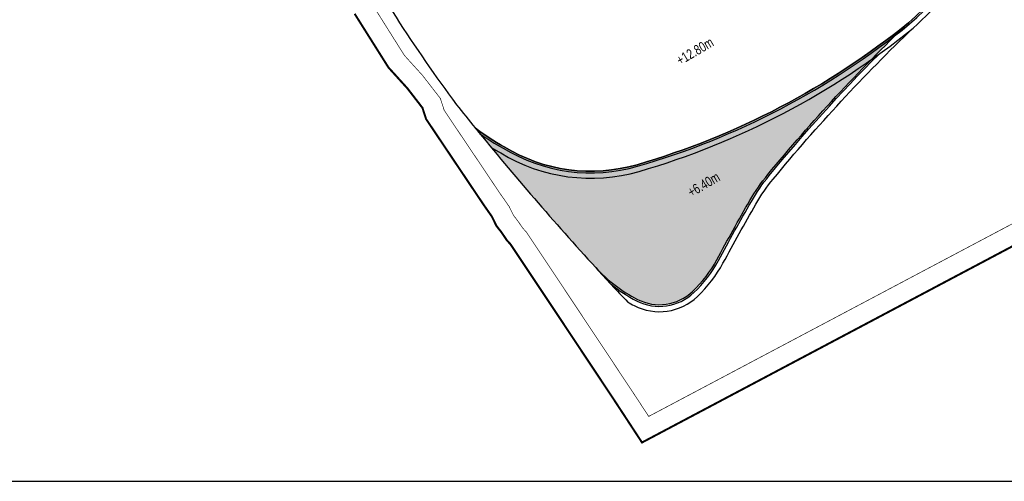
# Model space of a CAD drawing. Header units: millimetres. Extents: x -1402 to -179, y -280 to 6164.
# Tile 98 of 212: x -798 to -650, y 2653 to 2723. Entities that reach past the tile are written whole.
import ezdxf

# ---------------------------------------------------------------- set-up
doc = ezdxf.new("R2010")
doc.units = ezdxf.units.MM
doc.linetypes.add('AJN-Limite', pattern=[1.25, 0.5, -0.25, 0, -0.25, 0, -0.25])
doc.linetypes.add('DASH', pattern=[0.35, 0.25, -0.1])
doc.layers.get('0').update_dxf_attribs({"linetype": 'CONTINUOUS'})
doc.layers.add('AJN-2-SBT-V', color=51, linetype='CONTINUOUS')
doc.layers.add('AJN-8-251-H', color=251, linetype='CONTINUOUS')
doc.layers.add('AJN-6-Etang', color=7, linetype='CONTINUOUS', lineweight=15, true_color=0x46a499)
doc.layers.add('AJN-7-500-A', color=10, linetype='CONTINUOUS', lineweight=18)
doc.layers.add('GEO-1-LIM-V', color=10, linetype='AJN-Limite', lineweight=25)
doc.styles.get("Standard").update_dxf_attribs({"font": 'rs.shx', "bigfont": 'hztxt.shx'})

msp = doc.modelspace()

# ---------------------------------------------------------------- hatches: boundary and pattern name
at = {"layer": 'AJN-6-Etang', "linetype": 'Continuous', "transparency": 33554687}
h = msp.add_hatch(color=256, dxfattribs=at)
h.dxf.hatch_style = 1
h.set_gradient(color1=(181, 223, 247), rotation=200, centered=1, tint=0.8, name='INVCURVED')
edge = h.paths.add_edge_path()
edge.add_arc((-536.13, 2749.42), 41.77, 80.0813, 93.8135, ccw=False)
edge.add_arc((-529.97, 2784.65), 6, 8.3142, 80.0813, ccw=False)
edge.add_line((-524.03, 2785.52), (-524.82, 2790.91))
edge.add_arc((-539.66, 2788.74), 15, 8.3142, 17.1164)
edge.add_line((-525.33, 2793.16), (-531.89, 2814.47))
edge.add_arc((-539.69, 2846.38), 32.85, 259.0174, 283.7331, ccw=False)
edge.add_arc((-561.81, 2684.38), 130.72, 83.0294, 139.3583)
edge.add_arc((-801.55, 2908.59), 197.73, 293.8824, 315.3027, ccw=False)
edge.add_arc((-691.67, 2657.77), 76.11, 109.1622, 113.0774, ccw=False)
edge.add_arc((-700.39, 2682.88), 49.53, 76.1865, 109.1622, ccw=False)
edge.add_arc((6736.44, 43852.97), 41786.94, 259.764921, 259.778471)
edge.add_arc((-676.06, 2753.93), 24.85, 263.5899, 326.3376)
edge.add_arc((-2060.14, 3581.81), 1637.6, 329.07221, 329.52177)
edge.add_arc((-607.33, 2727.94), 47.56, 102.1028, 150.7305, ccw=False)
edge.add_arc((-545.96, 2528.33), 256.25, 101.2019, 106.1647, ccw=False)
edge.add_line((-595.74, 2779.7), (-581.89, 2782.07))
edge.add_arc((-618.15, 3005.27), 226.13, 279.2254, 286.4139)
edge.add_arc((-534.19, 2720.26), 70.99, 93.8135, 106.4139, ccw=False)
at = {"layer": 'AJN-6-Etang', "transparency": 33554687}
h = msp.add_hatch(color=256, dxfattribs=at)
h.dxf.hatch_style = 1
h.set_gradient(color1=(188, 236, 246), rotation=200, centered=1, tint=0.8, name='INVCURVED')
h.paths.add_polyline_path([(-685.26, 2699.23, -0.029624), (-664.07, 2722.11, -0.100205), (-704.95, 2700.72, -0.21111), (-724.98, 2703.41, -0.042539), (-729.35, 2706.26, 0.014455), (-711.2, 2685.22, 0.089169), (-704.92, 2680.43, 0.318444), (-696.59, 2681.62, 0.07982), (-692.95, 2686.38, -0.007477), (-687.97, 2695.32, -0.041206)])

# ---------------------------------------------------------------- linework, layer by layer
msp.add_line((-979.38, 2653.01), (-179.38, 2653.01))
at = {"layer": 'AJN-2-SBT-V', "linetype": 'Continuous', "flags": 128}
msp.add_lwpolyline([(-664.07, 2722.11, 0.093893), (-649.9, 2740.52), (-651.19, 2741.17, 0.019637), (-649.2, 2745.52, -0.015726), (-647.38, 2749.96), (-646.06, 2749.37, -0.02495), (-643.88, 2753.56, -0.189198), (-617.3, 2774.45, 0.215421), (-648.82, 2751.2, -0.001962), (-655.38, 2740.15, -0.280841), (-678.84, 2729.23, -0.000059), (-688.56, 2730.98, 0.144885), (-716.65, 2729.67, 0.03841), (-727.35, 2725, -0.224378), (-735.04, 2724.64, -0.150971), (-749.49, 2736.69, 0.032866), (-732.17, 2709.76, 0.002338), (-729.35, 2706.26, 0.042539), (-724.98, 2703.41, 0.21111), (-704.95, 2700.72, 0.100205)], format="xyb", close=True, dxfattribs=at)
at = {"layer": 'AJN-2-SBT-V'}
msp.add_lwpolyline([(-664.07, 2722.11, -0.100205), (-704.95, 2700.72, -0.21111), (-724.98, 2703.41, -0.042539), (-729.35, 2706.26, 0.014455), (-711.2, 2685.22, 0.089169), (-704.92, 2680.43, 0.318444), (-696.59, 2681.62, 0.07982), (-692.95, 2686.38, -0.007477), (-687.97, 2695.32, -0.04116), (-685.26, 2699.22, -0.029629)], format="xyb", close=True, dxfattribs=at)
at = {"layer": 'AJN-8-251-H', "linetype": 'Continuous', "flags": 128}
for points in [[(-726.94, 2703.32, 0.013039), (-725.51, 2702.5, 0.210807), (-704.66, 2699.71, 0.100257), (-663.39, 2721.31, 0.114004), (-646.87, 2744.61, -0.015824), (-645.1, 2748.93, -0.024954), (-642.97, 2753.03, -0.189193), (-617, 2773.44)], [(-728.69, 2705.44, 0.034206), (-725.11, 2703.2, 0.211035), (-704.88, 2700.48, 0.100218), (-663.91, 2721.92, 0.093916), (-649.68, 2740.4, 0.093916)], [(-706.37, 2680.02, 0.011861), (-705.4, 2679.49, 0.318444), (-695.86, 2680.86, 0.07982), (-692.02, 2685.89, -0.007477), (-687.06, 2694.79, -0.04116), (-684.45, 2698.56, -0.029629), (-663.34, 2721.35)], [(-708.87, 2682.7, 0.050839), (-705.03, 2680.2, 0.318444), (-696.41, 2681.44, 0.07982), (-692.72, 2686.26, -0.007477), (-687.75, 2695.19, -0.04116), (-685.07, 2699.07, -0.023408), (-668.56, 2717.34, -0.023408)]]:
    msp.add_lwpolyline(points, format="xyb", dxfattribs=at)
at = {"layer": 'AJN-8-251-H', "linetype": 'Continuous'}
msp.add_arc((-356.55, 3009.58), 480.61, 222.4457, 223.2915, dxfattribs=at)
at = {"layer": 'GEO-1-LIM-V', "linetype": 'DASH', "ltscale": 5, "const_width": 0.1}
msp.add_lwpolyline([(-744.99, 2725.1), (-740.01, 2717.18), (-737.27, 2714.16), (-734.59, 2710.69), (-734.02, 2708.92), (-725.66, 2696.46), (-724.24, 2694.43), (-723.59, 2693.1), (-722.96, 2692.29), (-722.22, 2691.2), (-721.66, 2690.59), (-716.15, 2682.31), (-711.17, 2674.83), (-705.94, 2666.95), (-703.21, 2662.79), (-610.1, 2712.13)], dxfattribs=at)
at = {"layer": 'GEO-1-LIM-V', "linetype": 'Continuous', "ltscale": 25, "const_width": 0.3}
msp.add_lwpolyline([(-747.51, 2723.46), (-742.41, 2715.36), (-739.57, 2712.23), (-737.29, 2709.28), (-736.75, 2707.6), (-728.14, 2694.77), (-726.84, 2692.91), (-726.15, 2691.5), (-725.38, 2690.52), (-724.58, 2689.33), (-724.03, 2688.73), (-718.64, 2680.65), (-713.67, 2673.17), (-708.44, 2665.3), (-704.22, 2658.86), (-608.9, 2709.37)], dxfattribs=at)

# ---------------------------------------------------------------- texts
at = {"layer": 'AJN-7-500-A', "char_height": 1.5, "attachment_point": 8, "rotation": 30.3256}
for s, insert in [('{\\fSwis721 LtCn BT|b0|i0|c0|p34;+12.80m}', (-695.86, 2717.16)), ('{\\fSwis721 LtCn BT|b0|i0|c0|p34;+6.40m}', (-694.54, 2697.08))]:
    msp.add_mtext_dynamic_manual_height_columns(s, width=11.105, gutter_width=35.69, heights=[0], dxfattribs=dict(at, insert=insert))

doc.saveas('drawing.dxf')
